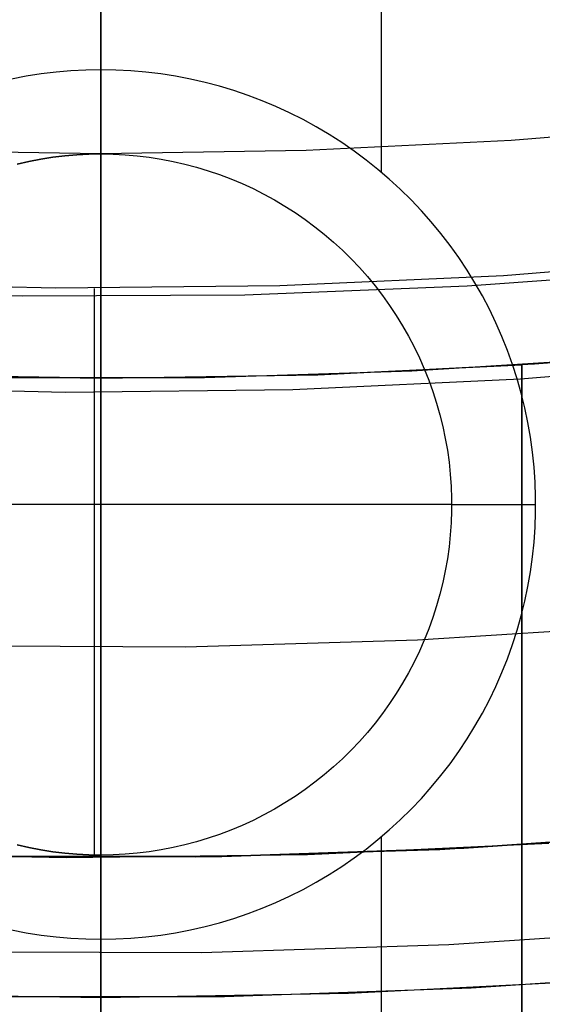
# Model space of a CAD drawing. Header units: millimetres. Extents: x 8926 to 10090, y -5004 to -3986.
# Tile 90 of 256: x 9506.52 to 9508.38, y -4379.03 to -4375.52. Entities that reach past the tile are written whole.
import ezdxf

# ---------------------------------------------------------------- set-up
doc = ezdxf.new("R2010")
doc.units = ezdxf.units.MM
for name, color, linetype in [('1', 7, 'Continuous'), ('COLOR EXT', 7, 'Continuous'), ('luz', 7, 'Continuous'), ('PLASTICO NEGRO', 7, 'Continuous')]:
    doc.layers.add(name, color=color, linetype=linetype)
doc.layers.add('BLANCO METALICO', color=7, linetype='Continuous', true_color=0xededed)

msp = doc.modelspace()

# ---------------------------------------------------------------- linework, layer by layer
at = {"layer": '1', "color": 250, "true_color": 0x111111}
for p, q in [((9506.8053, -4375.005, 48.3312), (9506.8053, -4379.5873, 46.0441)), ((9506.8053, -4379.1172, 98.1904), (9506.8053, -4375.005, 96.1312))]:
    msp.add_line(p, q, dxfattribs=at)
at = {"layer": 'BLANCO METALICO', "color": 3, "true_color": 0x00ff00}
for p, q in [((9506.805, -4379.0053, 218.114), (9506.805, -4367.0053, 218.114)), ((9508.5667, -4378.9444, 218.114), (9507.6876, -4378.99, 218.114)), ((9508.5667, -4378.9444, 220.9685), (9507.6876, -4378.99, 220.9685)), ((9508.5667, -4378.9444, 218.114), (9507.6876, -4378.99, 218.114)), ((9506.8074, -4379.0053, 218.114), (9505.9273, -4378.9902, 218.114)), ((9506.8074, -4379.0053, 220.9685), (9505.9273, -4378.9902, 220.9685)), ((9506.8074, -4379.0053, 218.114), (9505.9273, -4378.9902, 218.114)), ((9507.6876, -4378.99, 218.114), (9506.8074, -4379.0053, 218.114)), ((9507.6876, -4378.99, 220.9685), (9506.8074, -4379.0053, 220.9685)), ((9507.6876, -4378.99, 218.114), (9506.8074, -4379.0053, 218.114))]:
    msp.add_line(p, q, dxfattribs=at)
at = {"layer": 'BLANCO METALICO'}
for p, q in [((9506.8053, -4375.9044, 235.5108), (9506.8053, -4375.4852, 234.7503)), ((9506.8053, -4375.7459, 240.2787), (9506.8053, -4375.486, 239.5095)), ((9506.8053, -4375.9788, 241.0565), (9506.8053, -4375.7459, 240.2787)), ((9506.8053, -4376.2973, 236.2851), (9506.8053, -4375.9044, 235.5108)), ((9506.8053, -4376.1846, 241.8419), (9506.8053, -4375.9788, 241.0565)), ((9506.8053, -4376.3629, 242.634), (9506.8053, -4376.1846, 241.8419)), ((9506.8053, -4376.6635, 237.0725), (9506.8053, -4376.2973, 236.2851)), ((9506.8053, -4376.5135, 243.4318), (9506.8053, -4376.3629, 242.634)), ((9509.0362, -4376.367, 251.5104), (9508.2405, -4376.4307, 251.5104)), ((9508.2405, -4376.4307, 251.5104), (9507.4431, -4376.4667, 251.5104)), ((9508.902, -4376.4095, 236.5324), (9508.1109, -4376.4682, 236.5324)), ((9506.6449, -4376.475, 251.5104), (9505.847, -4376.4556, 251.5104)), ((9507.4431, -4376.4667, 251.5104), (9506.6449, -4376.475, 251.5104)), ((9508.1109, -4376.4682, 236.5324), (9507.3182, -4376.4996, 236.5324)), ((9506.5249, -4376.5036, 236.5324), (9505.732, -4376.4803, 236.5324)), ((9507.3182, -4376.4996, 236.5324), (9506.5249, -4376.5036, 236.5324)), ((9506.7828, -4378.5053, 251.5104), (9506.7828, -4376.4756, 251.5104)), ((9506.805, -4376.7039, 236.8068), (9506.805, -4376.5053, 236.5324)), ((9506.8053, -4376.4756, 251.5104), (9506.8053, -4376.6059, 250.709)), ((9506.8053, -4376.6363, 244.2344), (9506.8053, -4376.5135, 243.4318)), ((9506.8053, -4376.6059, 250.709), (9506.8053, -4376.7083, 249.9036)), ((9506.8053, -4376.7311, 245.0407), (9506.8053, -4376.6363, 244.2344)), ((9506.8053, -4377.0025, 237.872), (9506.8053, -4376.6635, 237.0725)), ((9506.805, -4376.8931, 237.0877), (9506.805, -4376.7039, 236.8068)), ((9506.8053, -4376.7083, 249.9036), (9506.8053, -4376.7826, 249.095)), ((9506.8053, -4376.7979, 245.8499), (9506.8053, -4376.7311, 245.0407)), ((9509.1098, -4376.7329, 247.3632), (9508.3006, -4376.799, 247.3632)), ((9506.8053, -4376.7826, 249.095), (9506.8053, -4376.8288, 248.2845)), ((9506.8053, -4376.8364, 246.6609), (9506.8053, -4376.7979, 245.8499)), ((9508.3006, -4376.799, 247.3632), (9507.4896, -4376.8369, 247.3632)), ((9506.6778, -4376.8466, 247.3632), (9505.8661, -4376.8281, 247.3632)), ((9507.4896, -4376.8369, 247.3632), (9506.6778, -4376.8466, 247.3632)), ((9506.8053, -4376.8288, 248.2845), (9506.8053, -4376.8467, 247.4727)), ((9506.8053, -4376.8467, 247.4727), (9506.8053, -4376.8364, 246.6609)), ((9506.805, -4377.0726, 237.3748), (9506.805, -4376.8931, 237.0877)), ((9506.8053, -4377.3138, 238.6826), (9506.8053, -4377.0025, 237.872)), ((9506.805, -4377.2424, 237.6679), (9506.805, -4377.0726, 237.3748)), ((9506.805, -4377.4021, 237.9665), (9506.805, -4377.2424, 237.6679)), ((9506.8053, -4377.5973, 239.5034), (9506.8053, -4377.3138, 238.6826)), ((9506.805, -4377.5516, 238.2704), (9506.805, -4377.4021, 237.9665)), ((9506.805, -4377.6907, 238.5792), (9506.805, -4377.5516, 238.2704)), ((9506.8053, -4377.8524, 240.3334), (9506.8053, -4377.5973, 239.5034)), ((9506.805, -4377.8193, 238.8925), (9506.805, -4377.6907, 238.5792)), ((9506.805, -4377.9372, 239.21), (9506.805, -4377.8193, 238.8925)), ((9506.8053, -4378.079, 241.1717), (9506.8053, -4377.8524, 240.3334)), ((9506.805, -4378.0443, 239.5313), (9506.805, -4377.9372, 239.21)), ((9506.805, -4378.1405, 239.856), (9506.805, -4378.0443, 239.5313)), ((9506.8053, -4378.2767, 242.0172), (9506.8053, -4378.079, 241.1717)), ((9506.805, -4378.2256, 240.1838), (9506.805, -4378.1405, 239.856)), ((9506.805, -4378.2995, 240.5143), (9506.805, -4378.2256, 240.1838)), ((9506.8053, -4378.4453, 242.869), (9506.8053, -4378.2767, 242.0172)), ((9506.805, -4378.3623, 240.8471), (9506.805, -4378.2995, 240.5143)), ((9506.805, -4378.4137, 241.1818), (9506.805, -4378.3623, 240.8471)), ((9506.805, -4378.4537, 241.5181), (9506.805, -4378.4137, 241.1818)), ((9508.013, -4378.4761, 251.5104), (9508.8816, -4378.4189, 251.5104)), ((9508.0991, -4378.4718, 219.9163), (9508.96, -4378.4123, 219.9163)), ((9508.96, -4378.4123, 219.6163), (9508.0991, -4378.4718, 219.6163)), ((9506.805, -4378.4824, 241.8556), (9506.805, -4378.4537, 241.5181)), ((9506.8053, -4378.5846, 243.7261), (9506.8053, -4378.4453, 242.869)), ((9507.2365, -4378.5016, 219.9163), (9508.0991, -4378.4718, 219.9163)), ((9508.0991, -4378.4718, 219.6163), (9507.2365, -4378.5016, 219.6163)), ((9507.5421, -4378.4944, 242.5324), (9508.4023, -4378.4542, 242.5324)), ((9505.82, -4378.4859, 242.5324), (9506.681, -4378.505, 242.5324)), ((9506.2725, -4378.4996, 251.5104), (9507.1429, -4378.503, 251.5104)), ((9506.3735, -4378.5016, 219.9163), (9507.2365, -4378.5016, 219.9163)), ((9507.2365, -4378.5016, 219.6163), (9506.3735, -4378.5016, 219.6163)), ((9506.681, -4378.505, 242.5324), (9507.5421, -4378.4944, 242.5324)), ((9506.805, -4378.4996, 242.1938), (9506.805, -4378.4824, 241.8556)), ((9506.805, -4378.5053, 242.5324), (9506.805, -4378.4996, 242.1938)), ((9506.805, -4378.5056, 219.5992), (9506.805, -4378.5053, 219.6163)), ((9506.805, -4378.5053, 219.6163), (9506.805, -4378.5053, 219.9163)), ((9506.805, -4378.5053, 219.9163), (9506.805, -4451.7053, 219.9163)), ((9506.805, -4378.5065, 219.5821), (9506.805, -4378.5056, 219.5992)), ((9506.805, -4378.5079, 219.5651), (9506.805, -4378.5065, 219.5821)), ((9506.805, -4378.51, 219.5482), (9506.805, -4378.5079, 219.5651)), ((9506.8053, -4378.5053, 251.5104), (9506.8053, -4378.6327, 250.6514)), ((9507.1429, -4378.503, 251.5104), (9508.013, -4378.4761, 251.5104)), ((9506.805, -4378.5126, 219.5313), (9506.805, -4378.51, 219.5482)), ((9506.805, -4378.5158, 219.5145), (9506.805, -4378.5126, 219.5313)), ((9506.805, -4378.5195, 219.4979), (9506.805, -4378.5158, 219.5145)), ((9506.805, -4378.5238, 219.4814), (9506.805, -4378.5195, 219.4979)), ((9506.805, -4378.5287, 219.465), (9506.805, -4378.5238, 219.4814)), ((9506.805, -4378.5342, 219.4488), (9506.805, -4378.5287, 219.465)), ((9506.805, -4378.5402, 219.4328), (9506.805, -4378.5342, 219.4488)), ((9506.805, -4378.5467, 219.4171), (9506.805, -4378.5402, 219.4328)), ((9506.805, -4378.5538, 219.4015), (9506.805, -4378.5467, 219.4171)), ((9506.805, -4378.5614, 219.3862), (9506.805, -4378.5538, 219.4015)), ((9506.805, -4378.5695, 219.3712), (9506.805, -4378.5614, 219.3862)), ((9506.805, -4378.5781, 219.3565), (9506.805, -4378.5695, 219.3712)), ((9506.805, -4378.5872, 219.342), (9506.805, -4378.5781, 219.3565)), ((9506.805, -4378.5968, 219.3279), (9506.805, -4378.5872, 219.342)), ((9506.805, -4378.6069, 219.3141), (9506.805, -4378.5968, 219.3279)), ((9506.805, -4378.6174, 219.3007), (9506.805, -4378.6069, 219.3141)), ((9506.8053, -4378.6945, 244.5875), (9506.8053, -4378.5846, 243.7261)), ((9506.805, -4378.6284, 219.2877), (9506.805, -4378.6174, 219.3007)), ((9506.805, -4378.6399, 219.275), (9506.805, -4378.6284, 219.2877)), ((9506.805, -4378.6518, 219.2627), (9506.805, -4378.6399, 219.275)), ((9506.8053, -4378.6327, 250.6514), (9506.8053, -4378.7306, 249.7886)), ((9506.805, -4378.664, 219.2508), (9506.805, -4378.6518, 219.2627)), ((9506.805, -4378.6767, 219.2394), (9506.805, -4378.664, 219.2508)), ((9506.805, -4378.6898, 219.2284), (9506.805, -4378.6767, 219.2394)), ((9506.805, -4378.7032, 219.2179), (9506.805, -4378.6898, 219.2284)), ((9506.805, -4378.717, 219.2078), (9506.805, -4378.7032, 219.2179)), ((9506.805, -4378.7311, 219.1982), (9506.805, -4378.717, 219.2078)), ((9506.8053, -4378.7748, 245.4521), (9506.8053, -4378.6945, 244.5875)), ((9506.805, -4378.7455, 219.189), (9506.805, -4378.7311, 219.1982)), ((9506.805, -4378.7602, 219.1804), (9506.805, -4378.7455, 219.189)), ((9506.8053, -4378.7306, 249.7886), (9506.8053, -4378.7989, 248.9229)), ((9506.805, -4378.7753, 219.1723), (9506.805, -4378.7602, 219.1804)), ((9506.805, -4378.7906, 219.1647), (9506.805, -4378.7753, 219.1723)), ((9506.8053, -4378.8254, 246.319), (9506.8053, -4378.7748, 245.4521)), ((9508.9264, -4378.758, 247.3632), (9508.0456, -4378.8166, 247.3632)), ((9506.805, -4378.8061, 219.1577), (9506.805, -4378.7906, 219.1647)), ((9506.805, -4378.8219, 219.1511), (9506.805, -4378.8061, 219.1577)), ((9506.805, -4378.8379, 219.1451), (9506.805, -4378.8219, 219.1511)), ((9506.8053, -4378.7989, 248.9229), (9506.8053, -4378.8375, 248.0554)), ((9508.0456, -4378.8166, 247.3632), (9507.1634, -4378.8444, 247.3632)), ((9507.1634, -4378.8444, 247.3632), (9506.2807, -4378.8415, 247.3632)), ((9506.805, -4378.854, 219.1397), (9506.805, -4378.8379, 219.1451)), ((9506.805, -4378.8704, 219.1348), (9506.805, -4378.854, 219.1397)), ((9506.8053, -4378.8463, 247.1871), (9506.8053, -4378.8254, 246.319)), ((9506.8053, -4378.8375, 248.0554), (9506.8053, -4378.8463, 247.1871)), ((9506.805, -4378.8869, 219.1305), (9506.805, -4378.8704, 219.1348)), ((9506.805, -4378.9036, 219.1267), (9506.805, -4378.8869, 219.1305)), ((9506.805, -4378.9203, 219.1235), (9506.805, -4378.9036, 219.1267)), ((9506.805, -4378.9372, 219.1209), (9506.805, -4378.9203, 219.1235)), ((9509.0031, -4378.9104, 219.1163), (9508.1249, -4378.9711, 219.1163)), ((9506.805, -4378.9542, 219.1189), (9506.805, -4378.9372, 219.1209)), ((9506.805, -4378.9712, 219.1174), (9506.805, -4378.9542, 219.1189)), ((9506.805, -4378.9882, 219.1166), (9506.805, -4378.9712, 219.1174)), ((9506.805, -4379.0053, 219.1163), (9506.805, -4378.9882, 219.1166)), ((9508.1249, -4378.9711, 219.1163), (9507.2452, -4379.0015, 219.1163)), ((9507.2452, -4379.0015, 219.1163), (9506.3649, -4379.0015, 219.1163)), ((9506.805, -4451.7053, 219.1163), (9506.805, -4379.0053, 219.1163))]:
    msp.add_line(p, q, dxfattribs=at)
at = {"layer": 'COLOR EXT', "color": 30, "true_color": 0xff8d00}
for p, q in [((9506.8053, -4375.9962, 34.5621), (9506.8053, -4374.4962, 34.5621)), ((9507.8044, -4375.2233, 16.2621), (9507.8044, -4376.0613, 16.2621)), ((9506.7518, -4375.6972, 16.2621), (9506.6984, -4375.6999, 16.2621)), ((9506.8053, -4375.6962, 16.2621), (9506.7518, -4375.6972, 16.2621)), ((9506.8053, -4375.6962, 16.2621), (9506.8053, -4375.9962, 16.5621)), ((9506.8588, -4375.6972, 16.2621), (9506.8053, -4375.6962, 16.2621)), ((9506.9122, -4375.6999, 16.2621), (9506.8588, -4375.6972, 16.2621)), ((9506.5391, -4375.7193, 16.2621), (9506.4865, -4375.7294, 16.2621)), ((9506.5919, -4375.711, 16.2621), (9506.5391, -4375.7193, 16.2621)), ((9506.645, -4375.7046, 16.2621), (9506.5919, -4375.711, 16.2621)), ((9506.6984, -4375.6999, 16.2621), (9506.645, -4375.7046, 16.2621)), ((9506.9655, -4375.7046, 16.2621), (9506.9122, -4375.6999, 16.2621)), ((9507.0187, -4375.711, 16.2621), (9506.9655, -4375.7046, 16.2621)), ((9507.0715, -4375.7193, 16.2621), (9507.0187, -4375.711, 16.2621)), ((9507.1241, -4375.7294, 16.2621), (9507.0715, -4375.7193, 16.2621)), ((9507.1762, -4375.7413, 16.2621), (9507.1241, -4375.7294, 16.2621)), ((9507.228, -4375.755, 16.2621), (9507.1762, -4375.7413, 16.2621)), ((9507.2792, -4375.7705, 16.2621), (9507.228, -4375.755, 16.2621)), ((9507.3298, -4375.7877, 16.2621), (9507.2792, -4375.7705, 16.2621)), ((9507.3799, -4375.8067, 16.2621), (9507.3298, -4375.7877, 16.2621)), ((9507.4292, -4375.8274, 16.2621), (9507.3799, -4375.8067, 16.2621)), ((9507.4778, -4375.8497, 16.2621), (9507.4292, -4375.8274, 16.2621)), ((9507.5256, -4375.8738, 16.2621), (9507.4778, -4375.8497, 16.2621)), ((9507.5726, -4375.8995, 16.2621), (9507.5256, -4375.8738, 16.2621)), ((9507.6186, -4375.9268, 16.2621), (9507.5726, -4375.8995, 16.2621)), ((9508.9968, -4375.8893, 34.5621), (9508.2676, -4375.9487, 34.5621)), ((9507.6636, -4375.9556, 16.2621), (9507.6186, -4375.9268, 16.2621)), ((9508.2676, -4375.9487, 34.5621), (9507.5368, -4375.9844, 34.5621)), ((9507.7077, -4375.986, 16.2621), (9507.6636, -4375.9556, 16.2621)), ((9506.8053, -4375.9962, 34.5621), (9506.0738, -4375.9844, 34.5621)), ((9506.5482, -4376.023, 22.2621), (9506.5906, -4376.0148, 22.2621)), ((9506.5906, -4376.0148, 16.5621), (9506.5482, -4376.023, 16.5621)), ((9506.5482, -4376.023, 19.4121), (9506.5906, -4376.0148, 19.4121)), ((9506.5906, -4376.0148, 22.2621), (9506.6332, -4376.0081, 22.2621)), ((9506.6332, -4376.0081, 16.5621), (9506.5906, -4376.0148, 16.5621)), ((9506.5906, -4376.0148, 19.4121), (9506.6332, -4376.0081, 19.4121)), ((9506.6332, -4376.0081, 22.2621), (9506.6761, -4376.0029, 22.2621)), ((9506.6761, -4376.0029, 16.5621), (9506.6332, -4376.0081, 16.5621)), ((9506.6332, -4376.0081, 19.4121), (9506.6761, -4376.0029, 19.4121)), ((9506.6761, -4376.0029, 22.2621), (9506.719, -4375.9992, 22.2621)), ((9506.719, -4375.9992, 16.5621), (9506.6761, -4376.0029, 16.5621)), ((9506.6761, -4376.0029, 19.4121), (9506.719, -4375.9992, 19.4121)), ((9506.719, -4375.9992, 22.2621), (9506.7621, -4375.997, 22.2621)), ((9506.7621, -4375.997, 16.5621), (9506.719, -4375.9992, 16.5621)), ((9506.719, -4375.9992, 19.4121), (9506.7621, -4375.997, 19.4121)), ((9506.7621, -4375.997, 22.2621), (9506.8053, -4375.9962, 22.2621)), ((9506.8053, -4375.9962, 16.5621), (9506.7621, -4375.997, 16.5621)), ((9506.7621, -4375.997, 19.4121), (9506.8053, -4375.9962, 19.4121)), ((9507.5368, -4375.9844, 34.5621), (9506.8053, -4375.9962, 34.5621)), ((9506.8053, -4375.9962, 16.5621), (9506.8484, -4375.997, 16.5621)), ((9506.8053, -4375.9962, 22.2621), (9506.8484, -4375.997, 22.2621)), ((9506.8053, -4375.9962, 16.5621), (9506.8053, -4375.9962, 22.2621)), ((9506.8053, -4375.9962, 34.5621), (9506.8053, -4376.7962, 33.7621)), ((9506.8053, -4375.9962, 19.4121), (9506.8484, -4375.997, 19.4121)), ((9506.8053, -4375.9962, 22.2621), (9506.8053, -4378.4962, 22.2621)), ((9506.8484, -4375.997, 16.5621), (9506.8915, -4375.9992, 16.5621)), ((9506.8484, -4375.997, 22.2621), (9506.8915, -4375.9992, 22.2621)), ((9506.8484, -4375.997, 19.4121), (9506.8915, -4375.9992, 19.4121)), ((9506.8915, -4375.9992, 16.5621), (9506.9345, -4376.0029, 16.5621)), ((9506.8915, -4375.9992, 22.2621), (9506.9345, -4376.0029, 22.2621)), ((9506.8915, -4375.9992, 19.4121), (9506.9345, -4376.0029, 19.4121)), ((9506.9345, -4376.0029, 16.5621), (9506.9774, -4376.0081, 16.5621)), ((9506.9345, -4376.0029, 22.2621), (9506.9774, -4376.0081, 22.2621)), ((9506.9345, -4376.0029, 19.4121), (9506.9774, -4376.0081, 19.4121)), ((9506.9774, -4376.0081, 16.5621), (9507.02, -4376.0148, 16.5621)), ((9506.9774, -4376.0081, 22.2621), (9507.02, -4376.0148, 22.2621)), ((9506.9774, -4376.0081, 19.4121), (9507.02, -4376.0148, 19.4121)), ((9507.02, -4376.0148, 16.5621), (9507.0624, -4376.023, 16.5621)), ((9507.02, -4376.0148, 22.2621), (9507.0624, -4376.023, 22.2621)), ((9507.02, -4376.0148, 19.4121), (9507.0624, -4376.023, 19.4121)), ((9507.7506, -4376.0179, 16.2621), (9507.7077, -4375.986, 16.2621)), ((9506.5061, -4376.0326, 22.2621), (9506.5482, -4376.023, 22.2621)), ((9506.5482, -4376.023, 16.5621), (9506.5061, -4376.0326, 16.5621)), ((9506.5061, -4376.0326, 19.4121), (9506.5482, -4376.023, 19.4121)), ((9507.0624, -4376.023, 16.5621), (9507.1044, -4376.0326, 16.5621)), ((9507.0624, -4376.023, 22.2621), (9507.1044, -4376.0326, 22.2621)), ((9507.0624, -4376.023, 19.4121), (9507.1044, -4376.0326, 19.4121)), ((9507.1044, -4376.0326, 16.5621), (9507.1461, -4376.0436, 16.5621)), ((9507.1044, -4376.0326, 22.2621), (9507.1461, -4376.0436, 22.2621)), ((9507.1044, -4376.0326, 19.4121), (9507.1461, -4376.0436, 19.4121)), ((9507.1461, -4376.0436, 16.5621), (9507.1875, -4376.0561, 16.5621)), ((9507.1461, -4376.0436, 22.2621), (9507.1875, -4376.0561, 22.2621)), ((9507.1461, -4376.0436, 19.4121), (9507.1875, -4376.0561, 19.4121)), ((9507.7925, -4376.0513, 16.2621), (9507.7506, -4376.0179, 16.2621)), ((9507.1875, -4376.0561, 16.5621), (9507.2283, -4376.07, 16.5621)), ((9507.1875, -4376.0561, 22.2621), (9507.2283, -4376.07, 22.2621)), ((9507.1875, -4376.0561, 19.4121), (9507.2283, -4376.07, 19.4121)), ((9507.2283, -4376.07, 16.5621), (9507.2687, -4376.0853, 16.5621)), ((9507.2283, -4376.07, 22.2621), (9507.2687, -4376.0853, 22.2621)), ((9507.2283, -4376.07, 19.4121), (9507.2687, -4376.0853, 19.4121)), ((9507.2687, -4376.0853, 16.5621), (9507.3084, -4376.102, 16.5621)), ((9507.2687, -4376.0853, 22.2621), (9507.3084, -4376.102, 22.2621)), ((9507.2687, -4376.0853, 19.4121), (9507.3084, -4376.102, 19.4121)), ((9507.8331, -4376.0861, 16.2621), (9507.7925, -4376.0513, 16.2621)), ((9507.3084, -4376.102, 16.5621), (9507.3476, -4376.12, 16.5621)), ((9507.3084, -4376.102, 22.2621), (9507.3476, -4376.12, 22.2621)), ((9507.3084, -4376.102, 19.4121), (9507.3476, -4376.12, 19.4121)), ((9507.3476, -4376.12, 16.5621), (9507.3862, -4376.1394, 16.5621)), ((9507.3476, -4376.12, 22.2621), (9507.3862, -4376.1394, 22.2621)), ((9507.3476, -4376.12, 19.4121), (9507.3862, -4376.1394, 19.4121)), ((9507.8726, -4376.1222, 16.2621), (9507.8331, -4376.0861, 16.2621)), ((9507.3862, -4376.1394, 16.5621), (9507.424, -4376.1601, 16.5621)), ((9507.3862, -4376.1394, 22.2621), (9507.424, -4376.1601, 22.2621)), ((9507.3862, -4376.1394, 19.4121), (9507.424, -4376.1601, 19.4121)), ((9507.9107, -4376.1597, 16.2621), (9507.8726, -4376.1222, 16.2621)), ((9507.424, -4376.1601, 16.5621), (9507.4612, -4376.1821, 16.5621)), ((9507.424, -4376.1601, 22.2621), (9507.4612, -4376.1821, 22.2621)), ((9507.424, -4376.1601, 19.4121), (9507.4612, -4376.1821, 19.4121)), ((9507.4612, -4376.1821, 16.5621), (9507.4975, -4376.2054, 16.5621)), ((9507.4612, -4376.1821, 22.2621), (9507.4975, -4376.2054, 22.2621)), ((9507.4612, -4376.1821, 19.4121), (9507.4975, -4376.2054, 19.4121)), ((9507.9476, -4376.1985, 16.2621), (9507.9107, -4376.1597, 16.2621)), ((9507.4975, -4376.2054, 16.5621), (9507.533, -4376.2299, 16.5621)), ((9507.4975, -4376.2054, 22.2621), (9507.533, -4376.2299, 22.2621)), ((9507.4975, -4376.2054, 19.4121), (9507.533, -4376.2299, 19.4121)), ((9507.983, -4376.2386, 16.2621), (9507.9476, -4376.1985, 16.2621)), ((9507.533, -4376.2299, 16.5621), (9507.5677, -4376.2557, 16.5621)), ((9507.533, -4376.2299, 22.2621), (9507.5677, -4376.2557, 22.2621)), ((9507.533, -4376.2299, 19.4121), (9507.5677, -4376.2557, 19.4121)), ((9507.5677, -4376.2557, 16.5621), (9507.6014, -4376.2826, 16.5621)), ((9507.5677, -4376.2557, 22.2621), (9507.6014, -4376.2826, 22.2621)), ((9507.5677, -4376.2557, 19.4121), (9507.6014, -4376.2826, 19.4121)), ((9508.0171, -4376.2798, 16.2621), (9507.983, -4376.2386, 16.2621)), ((9507.6014, -4376.2826, 16.5621), (9507.6342, -4376.3106, 16.5621)), ((9507.6014, -4376.2826, 22.2621), (9507.6342, -4376.3106, 22.2621)), ((9507.6014, -4376.2826, 19.4121), (9507.6342, -4376.3106, 19.4121)), ((9508.0498, -4376.3222, 16.2621), (9508.0171, -4376.2798, 16.2621)), ((9507.6342, -4376.3106, 16.5621), (9507.666, -4376.3398, 16.5621)), ((9507.6342, -4376.3106, 22.2621), (9507.666, -4376.3398, 22.2621)), ((9507.6342, -4376.3106, 19.4121), (9507.666, -4376.3398, 19.4121)), ((9508.0809, -4376.3657, 16.2621), (9508.0498, -4376.3222, 16.2621)), ((9507.666, -4376.3398, 16.5621), (9507.6968, -4376.37, 16.5621)), ((9507.666, -4376.3398, 22.2621), (9507.6968, -4376.37, 22.2621)), ((9507.666, -4376.3398, 19.4121), (9507.6968, -4376.37, 19.4121)), ((9508.1105, -4376.4103, 16.2621), (9508.0809, -4376.3657, 16.2621)), ((9507.6968, -4376.37, 16.5621), (9507.7265, -4376.4013, 16.5621)), ((9507.6968, -4376.37, 22.2621), (9507.7265, -4376.4013, 22.2621)), ((9507.6968, -4376.37, 19.4121), (9507.7265, -4376.4013, 19.4121)), ((9507.7265, -4376.4013, 16.5621), (9507.7551, -4376.4336, 16.5621)), ((9507.7265, -4376.4013, 22.2621), (9507.7551, -4376.4336, 22.2621)), ((9507.7265, -4376.4013, 19.4121), (9507.7551, -4376.4336, 19.4121)), ((9507.7551, -4376.4336, 16.5621), (9507.7826, -4376.4669, 16.5621)), ((9507.7551, -4376.4336, 22.2621), (9507.7826, -4376.4669, 22.2621)), ((9507.7551, -4376.4336, 19.4121), (9507.7826, -4376.4669, 19.4121)), ((9508.1386, -4376.4559, 16.2621), (9508.1105, -4376.4103, 16.2621)), ((9507.7826, -4376.4669, 16.5621), (9507.8089, -4376.5011, 16.5621)), ((9507.7826, -4376.4669, 22.2621), (9507.8089, -4376.5011, 22.2621)), ((9507.7826, -4376.4669, 19.4121), (9507.8089, -4376.5011, 19.4121)), ((9508.1651, -4376.5023, 16.2621), (9508.1386, -4376.4559, 16.2621)), ((9507.8089, -4376.5011, 16.5621), (9507.834, -4376.5362, 16.5621)), ((9507.8089, -4376.5011, 22.2621), (9507.834, -4376.5362, 22.2621)), ((9507.8089, -4376.5011, 19.4121), (9507.834, -4376.5362, 19.4121)), ((9508.19, -4376.5497, 16.2621), (9508.1651, -4376.5023, 16.2621)), ((9507.834, -4376.5362, 16.5621), (9507.8579, -4376.5721, 16.5621)), ((9507.834, -4376.5362, 22.2621), (9507.8579, -4376.5721, 22.2621)), ((9507.834, -4376.5362, 19.4121), (9507.8579, -4376.5721, 19.4121)), ((9507.8579, -4376.5721, 16.5621), (9507.8806, -4376.6088, 16.5621)), ((9507.8579, -4376.5721, 22.2621), (9507.8806, -4376.6088, 22.2621)), ((9507.8579, -4376.5721, 19.4121), (9507.8806, -4376.6088, 19.4121)), ((9508.2132, -4376.5979, 16.2621), (9508.19, -4376.5497, 16.2621)), ((9507.8806, -4376.6088, 16.5621), (9507.9019, -4376.6463, 16.5621)), ((9507.8806, -4376.6088, 22.2621), (9507.9019, -4376.6463, 22.2621)), ((9507.8806, -4376.6088, 19.4121), (9507.9019, -4376.6463, 19.4121)), ((9508.2347, -4376.6469, 16.2621), (9508.2132, -4376.5979, 16.2621)), ((9507.9019, -4376.6463, 16.5621), (9507.922, -4376.6845, 16.5621)), ((9507.9019, -4376.6463, 22.2621), (9507.922, -4376.6845, 22.2621)), ((9507.9019, -4376.6463, 19.4121), (9507.922, -4376.6845, 19.4121)), ((9508.2546, -4376.6966, 16.2621), (9508.2347, -4376.6469, 16.2621)), ((9508.3508, -4376.7449, 33.7621), (9509.1214, -4376.6808, 33.7621)), ((9507.922, -4376.6845, 16.5621), (9507.9407, -4376.7234, 16.5621)), ((9507.922, -4376.6845, 22.2621), (9507.9407, -4376.7234, 22.2621)), ((9507.922, -4376.6845, 19.4121), (9507.9407, -4376.7234, 19.4121)), ((9508.2727, -4376.747, 16.2621), (9508.2546, -4376.6966, 16.2621)), ((9508.9447, -4376.6978, 26.5621), (9508.3053, -4376.7479, 26.5621)), ((9507.5557, -4376.7842, 29.5621), (9508.3053, -4376.7479, 29.5621)), ((9507.5785, -4376.7834, 33.7621), (9508.3508, -4376.7449, 33.7621)), ((9507.9139, -4376.7699, 30.1621), (9508.6518, -4376.723, 30.1621)), ((9507.9407, -4376.7234, 16.5621), (9507.9581, -4376.7629, 16.5621)), ((9507.9407, -4376.7234, 22.2621), (9507.9581, -4376.7629, 22.2621)), ((9507.9407, -4376.7234, 19.4121), (9507.9581, -4376.7629, 19.4121)), ((9508.289, -4376.7979, 16.2621), (9508.2727, -4376.747, 16.2621)), ((9508.3053, -4376.7479, 26.5621), (9508.3053, -4385.9616, 26.5621)), ((9508.3053, -4376.7479, 29.5621), (9508.3053, -4376.7479, 26.5621)), ((9508.3053, -4385.9616, 29.5621), (9508.3053, -4376.7479, 29.5621)), ((9508.3053, -4385.9616, 28.0621), (9508.3053, -4376.7479, 28.0621)), ((9506.8053, -4376.7962, 33.7621), (9506.0321, -4376.7834, 33.7621)), ((9506.0549, -4376.7842, 29.5621), (9506.8053, -4376.7962, 29.5621)), ((9506.8053, -4376.7962, 33.7621), (9507.5785, -4376.7834, 33.7621)), ((9506.8053, -4376.7962, 29.5621), (9507.5557, -4376.7842, 29.5621)), ((9507.175, -4376.7933, 30.1621), (9507.9139, -4376.7699, 30.1621)), ((9507.9581, -4376.7629, 16.5621), (9507.9741, -4376.803, 16.5621)), ((9507.9581, -4376.7629, 22.2621), (9507.9741, -4376.803, 22.2621)), ((9507.9581, -4376.7629, 19.4121), (9507.9741, -4376.803, 19.4121)), ((9506.4356, -4376.7933, 30.1621), (9507.175, -4376.7933, 30.1621)), ((9506.8053, -4376.7962, 29.5621), (9506.8053, -4376.7962, 33.7621)), ((9507.9741, -4376.803, 16.5621), (9507.9887, -4376.8436, 16.5621)), ((9507.9741, -4376.803, 22.2621), (9507.9887, -4376.8436, 22.2621)), ((9507.9741, -4376.803, 19.4121), (9507.9887, -4376.8436, 19.4121)), ((9508.3036, -4376.8494, 16.2621), (9508.289, -4376.7979, 16.2621)), ((9507.9887, -4376.8436, 16.5621), (9508.0019, -4376.8847, 16.5621)), ((9507.9887, -4376.8436, 22.2621), (9508.0019, -4376.8847, 22.2621)), ((9507.9887, -4376.8436, 19.4121), (9508.0019, -4376.8847, 19.4121)), ((9508.3164, -4376.9013, 16.2621), (9508.3036, -4376.8494, 16.2621)), ((9508.0019, -4376.8847, 16.5621), (9508.0136, -4376.9262, 16.5621)), ((9508.0019, -4376.8847, 22.2621), (9508.0136, -4376.9262, 22.2621)), ((9508.0019, -4376.8847, 19.4121), (9508.0136, -4376.9262, 19.4121)), ((9508.0136, -4376.9262, 16.5621), (9508.0239, -4376.9681, 16.5621)), ((9508.0136, -4376.9262, 22.2621), (9508.0239, -4376.9681, 22.2621)), ((9508.0136, -4376.9262, 19.4121), (9508.0239, -4376.9681, 19.4121)), ((9508.3274, -4376.9537, 16.2621), (9508.3164, -4376.9013, 16.2621)), ((9508.3366, -4377.0064, 16.2621), (9508.3274, -4376.9537, 16.2621)), ((9508.0239, -4376.9681, 16.5621), (9508.0328, -4377.0103, 16.5621)), ((9508.0239, -4376.9681, 22.2621), (9508.0328, -4377.0103, 22.2621)), ((9508.0239, -4376.9681, 19.4121), (9508.0328, -4377.0103, 19.4121)), ((9508.0328, -4377.0103, 16.5621), (9508.0402, -4377.0528, 16.5621)), ((9508.0328, -4377.0103, 22.2621), (9508.0402, -4377.0528, 22.2621)), ((9508.0328, -4377.0103, 19.4121), (9508.0402, -4377.0528, 19.4121)), ((9508.344, -4377.0594, 16.2621), (9508.3366, -4377.0064, 16.2621)), ((9508.0402, -4377.0528, 16.5621), (9508.0462, -4377.0956, 16.5621)), ((9508.0402, -4377.0528, 22.2621), (9508.0462, -4377.0956, 22.2621)), ((9508.0402, -4377.0528, 19.4121), (9508.0462, -4377.0956, 19.4121)), ((9508.3495, -4377.1126, 16.2621), (9508.344, -4377.0594, 16.2621)), ((9508.0462, -4377.0956, 16.5621), (9508.0506, -4377.1385, 16.5621)), ((9508.0462, -4377.0956, 22.2621), (9508.0506, -4377.1385, 22.2621)), ((9508.0462, -4377.0956, 19.4121), (9508.0506, -4377.1385, 19.4121)), ((9508.0506, -4377.1385, 16.5621), (9508.0536, -4377.1815, 16.5621)), ((9508.0506, -4377.1385, 22.2621), (9508.0536, -4377.1815, 22.2621)), ((9508.0506, -4377.1385, 19.4121), (9508.0536, -4377.1815, 19.4121)), ((9508.3532, -4377.166, 16.2621), (9508.3495, -4377.1126, 16.2621)), ((9508.3551, -4377.2195, 16.2621), (9508.3532, -4377.166, 16.2621)), ((9508.0536, -4377.1815, 16.5621), (9508.0551, -4377.2247, 16.5621)), ((9508.0536, -4377.1815, 22.2621), (9508.0551, -4377.2247, 22.2621)), ((9508.0536, -4377.1815, 19.4121), (9508.0551, -4377.2247, 19.4121)), ((9508.0551, -4377.2247, 16.5621), (9508.0551, -4377.2678, 16.5621)), ((9508.0551, -4377.2247, 22.2621), (9508.0551, -4377.2678, 22.2621)), ((9508.0551, -4377.2247, 19.4121), (9508.0551, -4377.2678, 19.4121)), ((9508.3551, -4377.273, 16.2621), (9508.3551, -4377.2195, 16.2621)), ((9508.0553, -4377.2462, 22.2621), (9505.5553, -4377.2462, 22.2621)), ((9508.0551, -4377.2678, 16.5621), (9508.0536, -4377.311, 16.5621)), ((9508.0551, -4377.2678, 22.2621), (9508.0536, -4377.311, 22.2621)), ((9508.0551, -4377.2678, 19.4121), (9508.0536, -4377.311, 19.4121)), ((9508.0553, -4377.2462, 16.5621), (9508.3553, -4377.2462, 16.2621)), ((9508.0553, -4377.2462, 22.2621), (9508.0553, -4377.2462, 16.5621)), ((9508.3532, -4377.3265, 16.2621), (9508.3551, -4377.273, 16.2621)), ((9508.0536, -4377.311, 16.5621), (9508.0506, -4377.354, 16.5621)), ((9508.0536, -4377.311, 22.2621), (9508.0506, -4377.354, 22.2621)), ((9508.0536, -4377.311, 19.4121), (9508.0506, -4377.354, 19.4121)), ((9508.3495, -4377.3799, 16.2621), (9508.3532, -4377.3265, 16.2621)), ((9508.0506, -4377.354, 16.5621), (9508.0462, -4377.3969, 16.5621)), ((9508.0506, -4377.354, 22.2621), (9508.0462, -4377.3969, 22.2621)), ((9508.0506, -4377.354, 19.4121), (9508.0462, -4377.3969, 19.4121)), ((9508.344, -4377.4331, 16.2621), (9508.3495, -4377.3799, 16.2621)), ((9508.0462, -4377.3969, 16.5621), (9508.0402, -4377.4397, 16.5621)), ((9508.0462, -4377.3969, 22.2621), (9508.0402, -4377.4397, 22.2621)), ((9508.0462, -4377.3969, 19.4121), (9508.0402, -4377.4397, 19.4121)), ((9508.0402, -4377.4397, 16.5621), (9508.0328, -4377.4822, 16.5621)), ((9508.0402, -4377.4397, 22.2621), (9508.0328, -4377.4822, 22.2621)), ((9508.0402, -4377.4397, 19.4121), (9508.0328, -4377.4822, 19.4121)), ((9508.3366, -4377.4861, 16.2621), (9508.344, -4377.4331, 16.2621)), ((9508.0328, -4377.4822, 16.5621), (9508.0239, -4377.5244, 16.5621)), ((9508.0328, -4377.4822, 22.2621), (9508.0239, -4377.5244, 22.2621)), ((9508.0328, -4377.4822, 19.4121), (9508.0239, -4377.5244, 19.4121)), ((9508.3274, -4377.5388, 16.2621), (9508.3366, -4377.4861, 16.2621)), ((9508.0239, -4377.5244, 16.5621), (9508.0136, -4377.5663, 16.5621)), ((9508.0239, -4377.5244, 22.2621), (9508.0136, -4377.5663, 22.2621)), ((9508.0239, -4377.5244, 19.4121), (9508.0136, -4377.5663, 19.4121)), ((9508.3164, -4377.5912, 16.2621), (9508.3274, -4377.5388, 16.2621)), ((9508.0136, -4377.5663, 16.5621), (9508.0019, -4377.6078, 16.5621)), ((9508.0136, -4377.5663, 22.2621), (9508.0019, -4377.6078, 22.2621)), ((9508.0136, -4377.5663, 19.4121), (9508.0019, -4377.6078, 19.4121)), ((9508.3036, -4377.6431, 16.2621), (9508.3164, -4377.5912, 16.2621)), ((9508.0019, -4377.6078, 16.5621), (9507.9887, -4377.6489, 16.5621)), ((9508.0019, -4377.6078, 22.2621), (9507.9887, -4377.6489, 22.2621)), ((9508.0019, -4377.6078, 19.4121), (9507.9887, -4377.6489, 19.4121)), ((9507.9887, -4377.6489, 16.5621), (9507.9741, -4377.6895, 16.5621)), ((9507.9887, -4377.6489, 22.2621), (9507.9741, -4377.6895, 22.2621)), ((9507.9887, -4377.6489, 19.4121), (9507.9741, -4377.6895, 19.4121)), ((9508.289, -4377.6946, 16.2621), (9508.3036, -4377.6431, 16.2621)), ((9507.9741, -4377.6895, 16.5621), (9507.9581, -4377.7296, 16.5621)), ((9507.9741, -4377.6895, 22.2621), (9507.9581, -4377.7296, 22.2621)), ((9507.9741, -4377.6895, 19.4121), (9507.9581, -4377.7296, 19.4121)), ((9508.2727, -4377.7455, 16.2621), (9508.289, -4377.6946, 16.2621)), ((9507.9581, -4377.7296, 16.5621), (9507.9407, -4377.7691, 16.5621)), ((9507.9581, -4377.7296, 22.2621), (9507.9407, -4377.7691, 22.2621)), ((9507.9581, -4377.7296, 19.4121), (9507.9407, -4377.7691, 19.4121)), ((9507.9407, -4377.7691, 16.5621), (9507.922, -4377.808, 16.5621)), ((9507.9407, -4377.7691, 22.2621), (9507.922, -4377.808, 22.2621)), ((9507.9407, -4377.7691, 19.4121), (9507.922, -4377.808, 19.4121)), ((9508.2546, -4377.7959, 16.2621), (9508.2727, -4377.7455, 16.2621)), ((9508.2347, -4377.8456, 16.2621), (9508.2546, -4377.7959, 16.2621)), ((9507.922, -4377.808, 16.5621), (9507.9019, -4377.8462, 16.5621)), ((9507.922, -4377.808, 22.2621), (9507.9019, -4377.8462, 22.2621)), ((9507.922, -4377.808, 19.4121), (9507.9019, -4377.8462, 19.4121)), ((9507.9019, -4377.8462, 16.5621), (9507.8806, -4377.8837, 16.5621)), ((9507.9019, -4377.8462, 22.2621), (9507.8806, -4377.8837, 22.2621)), ((9507.9019, -4377.8462, 19.4121), (9507.8806, -4377.8837, 19.4121)), ((9508.2132, -4377.8946, 16.2621), (9508.2347, -4377.8456, 16.2621)), ((9507.8806, -4377.8837, 16.5621), (9507.8579, -4377.9204, 16.5621)), ((9507.8806, -4377.8837, 22.2621), (9507.8579, -4377.9204, 22.2621)), ((9507.8806, -4377.8837, 19.4121), (9507.8579, -4377.9204, 19.4121)), ((9508.19, -4377.9428, 16.2621), (9508.2132, -4377.8946, 16.2621)), ((9507.8579, -4377.9204, 16.5621), (9507.834, -4377.9563, 16.5621)), ((9507.8579, -4377.9204, 22.2621), (9507.834, -4377.9563, 22.2621)), ((9507.8579, -4377.9204, 19.4121), (9507.834, -4377.9563, 19.4121)), ((9508.1651, -4377.9902, 16.2621), (9508.19, -4377.9428, 16.2621)), ((9507.834, -4377.9563, 16.5621), (9507.8089, -4377.9914, 16.5621)), ((9507.834, -4377.9563, 22.2621), (9507.8089, -4377.9914, 22.2621)), ((9507.834, -4377.9563, 19.4121), (9507.8089, -4377.9914, 19.4121)), ((9507.8089, -4377.9914, 16.5621), (9507.7826, -4378.0256, 16.5621)), ((9507.8089, -4377.9914, 22.2621), (9507.7826, -4378.0256, 22.2621)), ((9507.8089, -4377.9914, 19.4121), (9507.7826, -4378.0256, 19.4121)), ((9508.1386, -4378.0366, 16.2621), (9508.1651, -4377.9902, 16.2621)), ((9507.7826, -4378.0256, 16.5621), (9507.7551, -4378.0589, 16.5621)), ((9507.7826, -4378.0256, 22.2621), (9507.7551, -4378.0589, 22.2621)), ((9507.7826, -4378.0256, 19.4121), (9507.7551, -4378.0589, 19.4121)), ((9508.1105, -4378.0822, 16.2621), (9508.1386, -4378.0366, 16.2621)), ((9507.7551, -4378.0589, 16.5621), (9507.7265, -4378.0912, 16.5621)), ((9507.7551, -4378.0589, 22.2621), (9507.7265, -4378.0912, 22.2621)), ((9507.7551, -4378.0589, 19.4121), (9507.7265, -4378.0912, 19.4121)), ((9508.0809, -4378.1267, 16.2621), (9508.1105, -4378.0822, 16.2621)), ((9507.7265, -4378.0912, 16.5621), (9507.6968, -4378.1225, 16.5621)), ((9507.7265, -4378.0912, 22.2621), (9507.6968, -4378.1225, 22.2621)), ((9507.7265, -4378.0912, 19.4121), (9507.6968, -4378.1225, 19.4121)), ((9507.666, -4378.1527, 16.5621), (9507.6342, -4378.1819, 16.5621)), ((9507.666, -4378.1527, 22.2621), (9507.6342, -4378.1819, 22.2621)), ((9507.666, -4378.1527, 19.4121), (9507.6342, -4378.1819, 19.4121)), ((9507.6968, -4378.1225, 16.5621), (9507.666, -4378.1527, 16.5621)), ((9507.6968, -4378.1225, 22.2621), (9507.666, -4378.1527, 22.2621)), ((9507.6968, -4378.1225, 19.4121), (9507.666, -4378.1527, 19.4121)), ((9508.0498, -4378.1703, 16.2621), (9508.0809, -4378.1267, 16.2621)), ((9507.6342, -4378.1819, 16.5621), (9507.6014, -4378.2099, 16.5621)), ((9507.6342, -4378.1819, 22.2621), (9507.6014, -4378.2099, 22.2621)), ((9507.6342, -4378.1819, 19.4121), (9507.6014, -4378.2099, 19.4121)), ((9508.0171, -4378.2127, 16.2621), (9508.0498, -4378.1703, 16.2621)), ((9507.6014, -4378.2099, 16.5621), (9507.5677, -4378.2368, 16.5621)), ((9507.6014, -4378.2099, 22.2621), (9507.5677, -4378.2368, 22.2621)), ((9507.6014, -4378.2099, 19.4121), (9507.5677, -4378.2368, 19.4121)), ((9507.983, -4378.2539, 16.2621), (9508.0171, -4378.2127, 16.2621)), ((9507.5677, -4378.2368, 16.5621), (9507.533, -4378.2626, 16.5621)), ((9507.5677, -4378.2368, 22.2621), (9507.533, -4378.2626, 22.2621)), ((9507.5677, -4378.2368, 19.4121), (9507.533, -4378.2626, 19.4121)), ((9507.9476, -4378.294, 16.2621), (9507.983, -4378.2539, 16.2621)), ((9507.4975, -4378.2871, 16.5621), (9507.4612, -4378.3104, 16.5621)), ((9507.4975, -4378.2871, 22.2621), (9507.4612, -4378.3104, 22.2621)), ((9507.4975, -4378.2871, 19.4121), (9507.4612, -4378.3104, 19.4121)), ((9507.533, -4378.2626, 16.5621), (9507.4975, -4378.2871, 16.5621)), ((9507.533, -4378.2626, 22.2621), (9507.4975, -4378.2871, 22.2621)), ((9507.533, -4378.2626, 19.4121), (9507.4975, -4378.2871, 19.4121)), ((9507.9107, -4378.3328, 16.2621), (9507.9476, -4378.294, 16.2621)), ((9507.424, -4378.3324, 16.5621), (9507.3862, -4378.3531, 16.5621)), ((9507.424, -4378.3324, 22.2621), (9507.3862, -4378.3531, 22.2621)), ((9507.424, -4378.3324, 19.4121), (9507.3862, -4378.3531, 19.4121)), ((9507.4612, -4378.3104, 16.5621), (9507.424, -4378.3324, 16.5621)), ((9507.4612, -4378.3104, 22.2621), (9507.424, -4378.3324, 22.2621)), ((9507.4612, -4378.3104, 19.4121), (9507.424, -4378.3324, 19.4121)), ((9507.3862, -4378.3531, 16.5621), (9507.3476, -4378.3725, 16.5621)), ((9507.3862, -4378.3531, 22.2621), (9507.3476, -4378.3725, 22.2621)), ((9507.3862, -4378.3531, 19.4121), (9507.3476, -4378.3725, 19.4121)), ((9507.8726, -4378.3703, 16.2621), (9507.9107, -4378.3328, 16.2621)), ((9507.3084, -4378.3905, 16.5621), (9507.2687, -4378.4072, 16.5621)), ((9507.3084, -4378.3905, 22.2621), (9507.2687, -4378.4072, 22.2621)), ((9507.3084, -4378.3905, 19.4121), (9507.2687, -4378.4072, 19.4121)), ((9507.3476, -4378.3725, 16.5621), (9507.3084, -4378.3905, 16.5621)), ((9507.3476, -4378.3725, 22.2621), (9507.3084, -4378.3905, 22.2621)), ((9507.3476, -4378.3725, 19.4121), (9507.3084, -4378.3905, 19.4121)), ((9507.8331, -4378.4064, 16.2621), (9507.8726, -4378.3703, 16.2621)), ((9507.1875, -4378.4364, 16.5621), (9507.1461, -4378.4489, 16.5621)), ((9507.1875, -4378.4364, 22.2621), (9507.1461, -4378.4489, 22.2621)), ((9507.1875, -4378.4364, 19.4121), (9507.1461, -4378.4489, 19.4121)), ((9507.2283, -4378.4225, 16.5621), (9507.1875, -4378.4364, 16.5621)), ((9507.2283, -4378.4225, 22.2621), (9507.1875, -4378.4364, 22.2621)), ((9507.2283, -4378.4225, 19.4121), (9507.1875, -4378.4364, 19.4121)), ((9507.2687, -4378.4072, 16.5621), (9507.2283, -4378.4225, 16.5621)), ((9507.2687, -4378.4072, 22.2621), (9507.2283, -4378.4225, 22.2621)), ((9507.2687, -4378.4072, 19.4121), (9507.2283, -4378.4225, 19.4121)), ((9507.7925, -4378.4412, 16.2621), (9507.8331, -4378.4064, 16.2621)), ((9507.8044, -4378.4312, 16.2621), (9507.8044, -4386.4746, 16.2621)), ((9506.5482, -4378.4695, 22.2621), (9506.5061, -4378.4599, 22.2621)), ((9506.5061, -4378.4599, 16.5621), (9506.5482, -4378.4695, 16.5621)), ((9506.5482, -4378.4695, 19.4121), (9506.5061, -4378.4599, 19.4121)), ((9506.5906, -4378.4777, 22.2621), (9506.5482, -4378.4695, 22.2621)), ((9506.5482, -4378.4695, 16.5621), (9506.5906, -4378.4777, 16.5621)), ((9506.5906, -4378.4777, 19.4121), (9506.5482, -4378.4695, 19.4121)), ((9507.0624, -4378.4695, 16.5621), (9507.02, -4378.4777, 16.5621)), ((9507.0624, -4378.4695, 22.2621), (9507.02, -4378.4777, 22.2621)), ((9507.0624, -4378.4695, 19.4121), (9507.02, -4378.4777, 19.4121)), ((9507.1044, -4378.4599, 16.5621), (9507.0624, -4378.4695, 16.5621)), ((9507.1044, -4378.4599, 22.2621), (9507.0624, -4378.4695, 22.2621)), ((9507.1044, -4378.4599, 19.4121), (9507.0624, -4378.4695, 19.4121)), ((9507.1461, -4378.4489, 16.5621), (9507.1044, -4378.4599, 16.5621)), ((9507.1461, -4378.4489, 22.2621), (9507.1044, -4378.4599, 22.2621)), ((9507.1461, -4378.4489, 19.4121), (9507.1044, -4378.4599, 19.4121)), ((9507.7506, -4378.4746, 16.2621), (9507.7925, -4378.4412, 16.2621)), ((9506.6332, -4378.4844, 22.2621), (9506.5906, -4378.4777, 22.2621)), ((9506.5906, -4378.4777, 16.5621), (9506.6332, -4378.4844, 16.5621)), ((9506.6332, -4378.4844, 19.4121), (9506.5906, -4378.4777, 19.4121)), ((9506.6332, -4378.4844, 16.5621), (9506.6761, -4378.4896, 16.5621)), ((9506.6761, -4378.4896, 22.2621), (9506.6332, -4378.4844, 22.2621)), ((9506.6761, -4378.4896, 19.4121), (9506.6332, -4378.4844, 19.4121)), ((9506.719, -4378.4933, 22.2621), (9506.6761, -4378.4896, 22.2621)), ((9506.6761, -4378.4896, 16.5621), (9506.719, -4378.4933, 16.5621)), ((9506.719, -4378.4933, 19.4121), (9506.6761, -4378.4896, 19.4121)), ((9506.7621, -4378.4955, 22.2621), (9506.719, -4378.4933, 22.2621)), ((9506.719, -4378.4933, 16.5621), (9506.7621, -4378.4955, 16.5621)), ((9506.7621, -4378.4955, 19.4121), (9506.719, -4378.4933, 19.4121)), ((9506.8053, -4378.4962, 22.2621), (9506.7621, -4378.4955, 22.2621)), ((9506.7621, -4378.4955, 16.5621), (9506.8053, -4378.4962, 16.5621)), ((9506.8053, -4378.4962, 19.4121), (9506.7621, -4378.4955, 19.4121)), ((9506.8484, -4378.4955, 16.5621), (9506.8053, -4378.4962, 16.5621)), ((9506.8484, -4378.4955, 22.2621), (9506.8053, -4378.4962, 22.2621)), ((9506.8484, -4378.4955, 19.4121), (9506.8053, -4378.4962, 19.4121)), ((9506.8053, -4378.4962, 16.5621), (9506.8053, -4378.7962, 16.2621)), ((9506.8053, -4378.4962, 22.2621), (9506.8053, -4378.4962, 16.5621)), ((9506.8915, -4378.4933, 16.5621), (9506.8484, -4378.4955, 16.5621)), ((9506.8915, -4378.4933, 22.2621), (9506.8484, -4378.4955, 22.2621)), ((9506.8915, -4378.4933, 19.4121), (9506.8484, -4378.4955, 19.4121)), ((9506.9345, -4378.4896, 16.5621), (9506.8915, -4378.4933, 16.5621)), ((9506.9345, -4378.4896, 22.2621), (9506.8915, -4378.4933, 22.2621)), ((9506.9345, -4378.4896, 19.4121), (9506.8915, -4378.4933, 19.4121)), ((9506.9774, -4378.4844, 16.5621), (9506.9345, -4378.4896, 16.5621)), ((9506.9774, -4378.4844, 22.2621), (9506.9345, -4378.4896, 22.2621)), ((9506.9774, -4378.4844, 19.4121), (9506.9345, -4378.4896, 19.4121)), ((9507.02, -4378.4777, 16.5621), (9506.9774, -4378.4844, 16.5621)), ((9507.02, -4378.4777, 22.2621), (9506.9774, -4378.4844, 22.2621)), ((9507.02, -4378.4777, 19.4121), (9506.9774, -4378.4844, 19.4121)), ((9507.6636, -4378.5369, 16.2621), (9507.7077, -4378.5065, 16.2621)), ((9507.7077, -4378.5065, 16.2621), (9507.7506, -4378.4746, 16.2621)), ((9507.6186, -4378.5657, 16.2621), (9507.6636, -4378.5369, 16.2621)), ((9507.5726, -4378.593, 16.2621), (9507.6186, -4378.5657, 16.2621)), ((9507.5256, -4378.6187, 16.2621), (9507.5726, -4378.593, 16.2621)), ((9507.4292, -4378.6651, 16.2621), (9507.4778, -4378.6428, 16.2621)), ((9507.4778, -4378.6428, 16.2621), (9507.5256, -4378.6187, 16.2621)), ((9507.3799, -4378.6858, 16.2621), (9507.4292, -4378.6651, 16.2621)), ((9507.2792, -4378.722, 16.2621), (9507.3298, -4378.7048, 16.2621)), ((9507.3298, -4378.7048, 16.2621), (9507.3799, -4378.6858, 16.2621)), ((9507.1241, -4378.7631, 16.2621), (9507.1762, -4378.7512, 16.2621)), ((9507.1762, -4378.7512, 16.2621), (9507.228, -4378.7375, 16.2621)), ((9507.228, -4378.7375, 16.2621), (9507.2792, -4378.722, 16.2621)), ((9506.4865, -4378.7631, 16.2621), (9506.5391, -4378.7732, 16.2621)), ((9506.5391, -4378.7732, 16.2621), (9506.5919, -4378.7815, 16.2621)), ((9506.5919, -4378.7815, 16.2621), (9506.645, -4378.7879, 16.2621)), ((9506.645, -4378.7879, 16.2621), (9506.6984, -4378.7926, 16.2621)), ((9506.9122, -4378.7926, 16.2621), (9506.9655, -4378.7879, 16.2621)), ((9506.9655, -4378.7879, 16.2621), (9507.0187, -4378.7815, 16.2621)), ((9507.0187, -4378.7815, 16.2621), (9507.0715, -4378.7732, 16.2621)), ((9507.0715, -4378.7732, 16.2621), (9507.1241, -4378.7631, 16.2621)), ((9506.6984, -4378.7926, 16.2621), (9506.7518, -4378.7953, 16.2621)), ((9506.7518, -4378.7953, 16.2621), (9506.8053, -4378.7962, 16.2621)), ((9506.8053, -4378.7962, 16.2621), (9506.8588, -4378.7953, 16.2621)), ((9506.8588, -4378.7953, 16.2621), (9506.9122, -4378.7926, 16.2621))]:
    msp.add_line(p, q, dxfattribs=at)
at = {"layer": 'luz', "color": 7, "true_color": 0xffffff}
for p, q in [((9506.8053, -4373.1164, -14.2551), (9506.8053, -4379.617, -15.0451)), ((9506.8053, -4379.318, -20.0832), (9506.8053, -4374.1871, -19.3578))]:
    msp.add_line(p, q, dxfattribs=at)
at = {"layer": 'PLASTICO NEGRO', "color": 254, "true_color": 0xcad1ee}
for p, q in [((9507.9333, -4377.7291, 31.0621), (9508.7582, -4377.6765, 31.0621)), ((9507.9333, -4377.7291, 29.5621), (9508.7582, -4377.6765, 29.5621)), ((9507.9333, -4377.7291, 30.3121), (9508.7582, -4377.6765, 30.3121)), ((9507.1071, -4377.7534, 31.0621), (9507.9333, -4377.7291, 31.0621)), ((9507.1071, -4377.7534, 29.5621), (9507.9333, -4377.7291, 29.5621)), ((9507.1071, -4377.7534, 30.3121), (9507.9333, -4377.7291, 30.3121)), ((9506.2806, -4377.7496, 31.0621), (9507.1071, -4377.7534, 31.0621)), ((9506.2806, -4377.7496, 29.5621), (9507.1071, -4377.7534, 29.5621)), ((9506.2806, -4377.7496, 30.3121), (9507.1071, -4377.7534, 30.3121))]:
    msp.add_line(p, q, dxfattribs=at)

doc.saveas('drawing.dxf')
